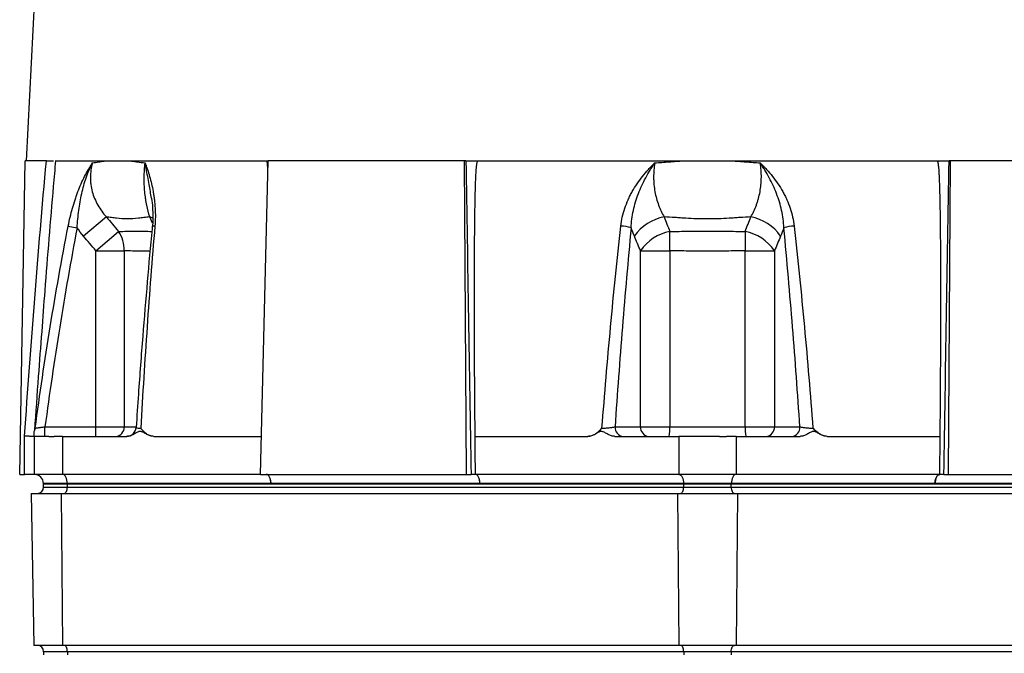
# Model space of a CAD drawing. Header units: millimetres. Extents: x 1864 to 4100, y 1333 to 4508.
# Tile 4 of 19: x 1957 to 2578, y 2045 to 2445. Entities that reach past the tile are written whole.
import ezdxf

# ---------------------------------------------------------------- set-up
doc = ezdxf.new("R2010")
doc.units = ezdxf.units.MM
doc.header["$LTSCALE"] = 2

msp = doc.modelspace()

# ---------------------------------------------------------------- linework, layer by layer
at = {"color": 7, "linetype": 'Continuous', "lineweight": 25}
for p, q in [((2004.58, 3212.95), (1961.12, 2356.33)), ((1957.05, 2158.33), (1960.51, 2356.33)), ((1973.91, 2356.33), (1960.51, 2356.33)), ((1979.51, 2356.33), (2113.63, 2356.33)), ((2109.07, 2158.33), (2113.79, 2356.33)), ((2113.68, 2351.73), (2113.27, 2356.33)), ((2237.85, 2356.33), (2113.79, 2356.33)), ((2239.12, 2158.33), (2237.85, 2356.33)), ((2238.65, 2356.33), (2237.85, 2356.33)), ((2245.4, 2356.33), (2536.87, 2356.33)), ((2543.15, 2158.33), (2544.42, 2356.33)), ((2544.42, 2356.33), (2543.62, 2356.33)), ((2668.48, 2356.33), (2544.42, 2356.33)), ((2011.77, 2320.93), (1997.36, 2308.71)), ((1987.68, 2315.11), (1993.32, 2314.02)), ((2005.16, 2299.55), (2019.41, 2311.75)), ((2005.16, 2299.55), (2023.03, 2299.55)), ((2005.16, 2188.33), (2005.16, 2299.55)), ((2023.03, 2299.55), (2023.03, 2188.33)), ((2348.87, 2188.33), (2348.87, 2299.55)), ((2348.87, 2299.55), (2367.34, 2299.55)), ((2367.34, 2299.55), (2367.34, 2188.33)), ((2414.93, 2299.55), (2433.4, 2299.55)), ((2414.93, 2188.33), (2414.93, 2299.55)), ((2433.4, 2299.55), (2433.4, 2188.33)), ((1973, 2182.33), (1973, 2188.33)), ((1973, 2188.33), (2005.16, 2188.33)), ((2005.16, 2182.33), (2005.16, 2188.33)), ((2005.16, 2188.33), (2023.03, 2188.33)), ((2332.79, 2188.33), (2348.87, 2188.33)), ((2348.87, 2188.33), (2367.34, 2188.33)), ((2367.34, 2188.33), (2414.93, 2188.33)), ((2414.93, 2188.33), (2433.4, 2188.33)), ((2433.4, 2188.33), (2449.49, 2188.33)), ((1960.14, 2158.33), (1960.14, 2182.43)), ((1966.14, 2182.33), (1966.14, 2158.33)), ((1984.14, 2182.33), (1984.14, 2158.33)), ((1984.14, 2182.33), (2024.55, 2182.33)), ((2024.52, 2182.33), (2024.57, 2182.33)), ((2041.68, 2182.33), (2109.64, 2182.33)), ((2244.26, 2182.33), (2315.6, 2182.33)), ((2332.72, 2182.33), (2373.14, 2182.33)), ((2373.14, 2182.33), (2373.14, 2158.33)), ((2409.14, 2182.33), (2409.14, 2158.33)), ((2409.14, 2182.33), (2449.55, 2182.33)), ((2466.68, 2182.33), (2538.01, 2182.33)), ((1957.05, 2158.33), (1960.14, 2158.33)), ((1966.13, 2158.33), (1960.14, 2158.33)), ((1966.14, 2158.33), (1966.13, 2158.33)), ((1984.14, 2158.33), (1966.14, 2158.33)), ((2109.07, 2158.33), (1984.14, 2158.33)), ((2109.07, 2158.33), (2239.12, 2158.33)), ((2239.12, 2158.33), (2241.96, 2158.33)), ((2373.14, 2158.33), (2244.57, 2158.33)), ((2409.14, 2158.33), (2373.14, 2158.33)), ((2537.7, 2158.33), (2409.14, 2158.33)), ((2540.31, 2158.33), (2543.15, 2158.33)), ((2543.15, 2158.33), (2673.2, 2158.33)), ((1987.13, 2152.54), (1972.13, 2152.54)), ((1972.13, 2152.54), (1972.14, 2152.33)), ((1972.14, 2152.33), (1987.14, 2152.33)), ((1972.14, 2150.33), (1972.14, 2152.33)), ((1972.14, 2150.33), (1987.14, 2150.33)), ((1987.13, 2152.54), (1987.14, 2152.33)), ((2115.69, 2152.54), (1987.13, 2152.54)), ((1987.14, 2152.33), (2376.14, 2152.33)), ((1987.14, 2150.33), (1987.14, 2152.33)), ((1987.14, 2150.33), (2376.14, 2150.33)), ((2247.57, 2152.54), (2115.7, 2152.54)), ((2376.13, 2152.54), (2247.57, 2152.54)), ((2406.14, 2152.54), (2376.13, 2152.54)), ((2376.13, 2152.54), (2376.14, 2152.33)), ((2376.14, 2152.33), (2406.14, 2152.33)), ((2376.14, 2150.33), (2376.14, 2152.33)), ((2376.14, 2150.33), (2406.14, 2150.33)), ((2534.7, 2152.54), (2406.14, 2152.54)), ((2406.14, 2152.54), (2406.14, 2152.33)), ((2406.14, 2150.33), (2406.14, 2152.33)), ((2406.14, 2152.33), (2795.14, 2152.33)), ((2406.14, 2150.33), (2795.14, 2150.33)), ((2666.57, 2152.54), (2534.71, 2152.54)), ((1964.36, 2146.33), (1966.03, 2050.33)), ((1964.36, 2146.33), (1983.25, 2146.33)), ((1983.25, 2146.33), (1984.08, 2050.33)), ((1983.25, 2146.33), (2372.25, 2146.33)), ((2372.25, 2146.33), (2373.08, 2050.33)), ((2372.25, 2146.33), (2410.03, 2146.33)), ((2410.03, 2146.33), (2409.19, 2050.33)), ((2410.03, 2146.33), (2799.03, 2146.33)), ((1984.08, 2050.33), (1966.03, 2050.33)), ((1987.14, 2046.33), (1972.14, 2046.33)), ((1972.14, 2046.33), (1972.14, 2044.33)), ((2373.08, 2050.33), (1984.08, 2050.33)), ((2376.14, 2046.33), (1987.14, 2046.33)), ((1987.14, 2046.33), (1987.14, 2044.33)), ((2409.19, 2050.33), (2373.08, 2050.33)), ((2406.14, 2046.33), (2376.14, 2046.33)), ((2376.14, 2046.33), (2376.14, 2044.33)), ((2406.14, 2046.33), (2406.14, 2044.33)), ((2795.14, 2046.33), (2406.14, 2046.33)), ((2798.19, 2050.33), (2409.19, 2050.33))]:
    msp.add_line(p, q, dxfattribs=at)
at = {"color": 8, "linetype": 'Continuous', "lineweight": 25}
for p, q in [((2040.92, 2316.88), (2039.09, 2320.93)), ((2023.03, 2188.33), (2030.25, 2188.33))]:
    msp.add_line(p, q, dxfattribs=at)
at = {"color": 8, "linetype": 'Continuous', "lineweight": 25, "flags": 128}
msp.add_lwpolyline([(2041.18, 2320.08), (2041.07, 2320.13), (2039.09, 2320.93)], dxfattribs=at)
at = {"color": 7, "linetype": 'Continuous', "lineweight": 25, "flags": 128}
for points in [[(2244.26, 2182.33), (2244.28, 2180.52), (2244.38, 2173.27), (2244.57, 2158.33)], [(2537.7, 2158.33), (2537.71, 2159.25), (2537.76, 2162.91), (2537.95, 2177.54), (2538.01, 2182.33)], [(1987.13, 2152.54), (1987.06, 2153.68), (1986.87, 2154.77), (1986.59, 2155.77), (1986.22, 2156.65), (1985.77, 2157.36), (1985.26, 2157.9), (1984.71, 2158.22), (1984.14, 2158.33)], [(2115.7, 2152.54), (2115.62, 2153.68), (2115.44, 2154.77), (2115.16, 2155.78), (2114.78, 2156.65), (2114.33, 2157.37), (2113.82, 2157.9), (2113.27, 2158.22), (2112.7, 2158.33)], [(2247.57, 2152.54), (2247.49, 2153.68), (2247.31, 2154.77), (2247.03, 2155.78), (2246.65, 2156.65), (2246.2, 2157.37), (2245.69, 2157.9), (2245.14, 2158.22), (2244.57, 2158.33)], [(2373.14, 2158.33), (2373.71, 2158.22), (2374.26, 2157.9), (2374.77, 2157.36), (2375.22, 2156.65), (2375.59, 2155.77), (2375.87, 2154.77), (2376.06, 2153.68), (2376.13, 2152.54)], [(2409.14, 2158.33), (2408.56, 2158.22), (2408.01, 2157.9), (2407.5, 2157.36), (2407.05, 2156.65), (2406.68, 2155.77), (2406.4, 2154.77), (2406.21, 2153.68), (2406.14, 2152.54)], [(2537.7, 2158.33), (2537.13, 2158.22), (2536.58, 2157.9), (2536.07, 2157.37), (2535.62, 2156.65), (2535.25, 2155.78), (2534.96, 2154.77), (2534.78, 2153.68), (2534.71, 2152.54)], [(1985.14, 2146.33), (1985.53, 2146.41), (1985.9, 2146.64), (1986.25, 2147.01), (1986.55, 2147.51), (1986.8, 2148.11), (1986.98, 2148.8), (1987.1, 2149.55), (1987.14, 2150.33)], [(2374.14, 2146.33), (2374.53, 2146.41), (2374.9, 2146.64), (2375.25, 2147.01), (2375.55, 2147.51), (2375.8, 2148.11), (2375.98, 2148.8), (2376.1, 2149.55), (2376.14, 2150.33)], [(2406.14, 2150.33), (2406.17, 2149.55), (2406.29, 2148.8), (2406.47, 2148.11), (2406.72, 2147.51), (2407.02, 2147.01), (2407.37, 2146.64), (2407.75, 2146.41), (2408.14, 2146.33)], [(1987.14, 2046.33), (1987.1, 2047.11), (1986.98, 2047.86), (1986.8, 2048.56), (1986.55, 2049.16), (1986.25, 2049.66), (1985.9, 2050.03), (1985.53, 2050.26), (1985.14, 2050.33)], [(2376.14, 2046.33), (2376.1, 2047.11), (2375.98, 2047.86), (2375.8, 2048.56), (2375.55, 2049.16), (2375.25, 2049.66), (2374.9, 2050.03), (2374.53, 2050.26), (2374.14, 2050.33)], [(2406.14, 2046.33), (2406.17, 2047.11), (2406.29, 2047.86), (2406.47, 2048.56), (2406.72, 2049.16), (2407.02, 2049.66), (2407.37, 2050.03), (2407.75, 2050.26), (2408.14, 2050.33)]]:
    msp.add_lwpolyline(points, dxfattribs=at)
at = {"color": 7, "linetype": 'Continuous', "lineweight": 25}
for centre, radius, start, end in [((2369.59, 2291.38), 30.11, 101.06836, 144.86819), ((2412.68, 2291.38), 30.11, 35.13181, 78.93164), ((2001.6, 2299.82), 21.44, 359.26102, 33.80123), ((2335.58, 2289.82), 25.3, 73.06073, 88.06888), ((2373.42, 2282.49), 29.89, 101.79424, 145.20286), ((2083.54, 2304.76), 283.85, 358.94757, 1.41089), ((2698.73, 2304.76), 283.85, 178.58911, 181.05243), ((2408.86, 2282.49), 29.89, 34.79714, 78.20576), ((2446.69, 2289.82), 25.3, 91.93112, 106.93927), ((1960.89, 2188.33), 6, 330.48889, 352.28926), ((2017.33, 2188.03), 5.71, 273.40211, 3.03927), ((2024.52, 2188.33), 6, 270.01152, 356.34388), ((2338.41, 2187.96), 5.64, 176.18874, 265.59805), ((2354.5, 2187.96), 5.64, 176.18874, 265.59805), ((2341.11, 2186.84), 26.28, 350.12863, 3.26142), ((2441.16, 2186.84), 26.28, 176.73858, 189.87137), ((2427.77, 2187.96), 5.64, 274.40195, 3.81126), ((2443.86, 2187.96), 5.64, 274.40195, 3.81126), ((1966.13, 2152.33), 6, 2, 89.96508), ((1968.14, 2150.33), 4, 270, 0), ((1968.14, 2046.33), 4, 0, 90)]:
    msp.add_arc(centre, radius, start, end, dxfattribs=at)
at = {"color": 8, "linetype": 'Continuous', "lineweight": 25}
msp.add_arc((2042.11, 2313.06), 2.07, 82.32145, 131.82317, dxfattribs=at)
at = {"color": 7, "linetype": 'Continuous', "lineweight": 25}
for centre, major_axis, start_param, end_param in [((2385.94, 6803.61), (-377.62, 24978.42), 1.749663, 1.757725), ((2396.33, 6803.61), (377.62, 24978.42), 4.52546, 4.533522)]:
    msp.add_ellipse(centre, major_axis=major_axis, ratio=0.008726, start_param=start_param, end_param=end_param, dxfattribs=at)
for points, knots in [([(1960.14, 2182.43), (1962.12, 2211.44), (1964.24, 2240.44), (1968.81, 2298.41), (1971.26, 2327.38), (1973.91, 2356.33)], [0, 0, 0, 0, 0.5, 0.5, 1, 1, 1, 1]), ([(1973.91, 2356.33), (1974.59, 2356.33), (1975.94, 2356.33), (1977.55, 2356.33), (1978.22, 2356.33), (1978.47, 2356.33)], [0, 0, 0, 0, 0.387151, 0.774342, 1, 1, 1, 1]), ([(2002.95, 2355), (2004.29, 2355.22), (2005.67, 2355.44), (2007.78, 2355.77), (2008.5, 2355.89), (2009.94, 2356.11), (2010.67, 2356.23), (2011.41, 2356.33)], [0, 0, 0, 0, 0.5, 0.5, 0.75, 0.75, 1, 1, 1, 1]), ([(2026.54, 2356.33), (2027.32, 2356.23), (2028.1, 2356.11), (2029.68, 2355.89), (2032.07, 2355.55), (2034.53, 2355.22), (2036.21, 2355)], [0, 0, 0, 0, 0.25, 0.25, 0.5, 1, 1, 1, 1]), ([(2238.65, 2356.33), (2238.98, 2356.33), (2239.4, 2356.33), (2240.39, 2356.33), (2240.94, 2356.33), (2242.16, 2356.33), (2242.8, 2356.33), (2243.79, 2356.33), (2244.12, 2356.33), (2244.77, 2356.33), (2245.09, 2356.33), (2245.4, 2356.33)], [0, 0, 0, 0, 0.25, 0.25, 0.5, 0.5, 0.75, 0.75, 0.875, 0.875, 1, 1, 1, 1]), ([(2245.87, 2356.33), (2245.81, 2356.08), (2245.69, 2355.59), (2245.53, 2354.83), (2245.38, 2354.07), (2245.26, 2353.31), (2245.16, 2352.53), (2245.07, 2351.76), (2245, 2350.84), (2244.93, 2349.75), (2244.85, 2348.45), (2244.78, 2347.02), (2244.65, 2344.37), (2244.5, 2340.21), (2244.31, 2333.24), (2244.14, 2324.01), (2243.97, 2310.08), (2243.86, 2291.64), (2243.83, 2268.55), (2243.88, 2242.45), (2244.02, 2213.46), (2244.18, 2193.07), (2244.26, 2182.33)], [0, 0, 0, 0, 0.004435, 0.008873, 0.01332, 0.017777, 0.022249, 0.026739, 0.031249, 0.038065, 0.045568, 0.053756, 0.062632, 0.091402, 0.125348, 0.182765, 0.250607, 0.365294, 0.500581, 0.648552, 0.815025, 1, 1, 1, 1]), ([(2357.87, 2355), (2360.89, 2355.22), (2363.91, 2355.44), (2368.44, 2355.77), (2369.95, 2355.89), (2372.98, 2356.11), (2374.49, 2356.23), (2376, 2356.33)], [0, 0, 0, 0, 0.5, 0.5, 0.75, 0.75, 1, 1, 1, 1]), ([(2406.27, 2356.33), (2407.78, 2356.23), (2409.29, 2356.11), (2412.32, 2355.89), (2416.85, 2355.55), (2421.38, 2355.22), (2424.4, 2355)], [0, 0, 0, 0, 0.25, 0.25, 0.5, 1, 1, 1, 1]), ([(2538.01, 2182.33), (2538.06, 2188.9), (2538.16, 2201.66), (2538.28, 2220.2), (2538.36, 2237.59), (2538.41, 2253.82), (2538.44, 2272.11), (2538.41, 2291.64), (2538.3, 2310.08), (2538.13, 2324.01), (2537.96, 2333.24), (2537.77, 2340.21), (2537.6, 2344.84), (2537.43, 2348.33), (2537.3, 2350.51), (2537.17, 2352.07), (2537.04, 2353.15), (2536.86, 2354.22), (2536.65, 2355.29), (2536.48, 2355.98), (2536.4, 2356.33)], [0, 0, 0, 0, 0.113205, 0.219749, 0.319633, 0.412856, 0.499419, 0.634702, 0.749387, 0.817224, 0.87464, 0.908589, 0.937362, 0.954406, 0.968752, 0.975062, 0.981332, 0.987573, 0.993792, 1, 1, 1, 1]), ([(2536.87, 2356.33), (2537.18, 2356.33), (2537.5, 2356.33), (2538.15, 2356.33), (2538.49, 2356.33), (2539.14, 2356.33), (2539.46, 2356.33), (2540.1, 2356.33), (2540.42, 2356.33), (2541.02, 2356.33), (2541.31, 2356.33), (2541.87, 2356.33), (2542.13, 2356.33), (2542.87, 2356.33), (2543.29, 2356.33), (2543.62, 2356.33)], [0, 0, 0, 0, 0.125, 0.125, 0.25, 0.25, 0.375, 0.375, 0.5, 0.5, 0.625, 0.625, 0.75, 0.75, 1, 1, 1, 1]), ([(1987.68, 2315.11), (1988.44, 2318.95), (1989.32, 2322.69), (1990.84, 2328.14), (1991.39, 2329.93), (1992.26, 2332.59), (1992.56, 2333.47), (1993.17, 2335.19), (1993.48, 2336.05), (1995.08, 2340.24), (1996.48, 2343.42), (1998.77, 2347.93), (1999.56, 2349.4), (2000.8, 2351.54), (2001.22, 2352.25), (2001.86, 2353.29), (2002.07, 2353.64), (2002.51, 2354.32), (2002.73, 2354.66), (2002.95, 2355)], [0, 0, 0, 0, 0.25, 0.25, 0.375, 0.375, 0.4375, 0.4375, 0.5, 0.5, 0.75, 0.75, 0.875, 0.875, 0.9375, 0.9375, 0.96875, 0.96875, 1, 1, 1, 1]), ([(1993.32, 2314.02), (1993.55, 2317.74), (1993.89, 2321.39), (1994.59, 2326.79), (1994.86, 2328.57), (1995.47, 2332.12), (1995.82, 2333.87), (1996.96, 2339.03), (1997.87, 2342.36), (1999.54, 2347.22), (2000.15, 2348.81), (2001.14, 2351.16), (2001.48, 2351.94), (2002.02, 2353.1), (2002.2, 2353.48), (2002.57, 2354.24), (2002.76, 2354.62), (2002.95, 2355)], [0, 0, 0, 0, 0.25, 0.25, 0.375, 0.375, 0.5, 0.5, 0.75, 0.75, 0.875, 0.875, 0.9375, 0.9375, 0.96875, 0.96875, 1, 1, 1, 1]), ([(2002.95, 2355), (2002.1, 2352.01), (2001.67, 2348.97), (2001.65, 2345.1), (2001.68, 2344.32), (2001.78, 2342.78), (2001.85, 2342.02), (2002.15, 2339.75), (2002.46, 2338.25), (2003.25, 2335.31), (2003.75, 2333.86), (2004.93, 2331), (2005.61, 2329.62), (2007.87, 2325.64), (2009.68, 2323.19), (2011.77, 2320.93)], [0, 0, 0, 0, 0.25, 0.25, 0.3125, 0.3125, 0.375, 0.375, 0.5, 0.5, 0.625, 0.625, 0.75, 0.75, 1, 1, 1, 1]), ([(2039.09, 2320.93), (2038.36, 2323.19), (2037.73, 2325.64), (2037.07, 2328.96), (2036.95, 2329.64), (2036.72, 2331.01), (2036.61, 2331.72), (2036.3, 2333.86), (2036.14, 2335.31), (2035.87, 2338.25), (2035.77, 2339.75), (2035.68, 2342.02), (2035.66, 2342.79), (2035.64, 2344.33), (2035.64, 2345.1), (2035.68, 2348.97), (2035.87, 2352.01), (2036.21, 2355)], [0, 0, 0, 0, 0.25, 0.25, 0.3125, 0.3125, 0.375, 0.375, 0.5, 0.5, 0.625, 0.625, 0.6875, 0.6875, 0.75, 0.75, 1, 1, 1, 1]), ([(2036.21, 2355), (2036.27, 2354.83), (2036.34, 2354.66), (2036.46, 2354.32), (2036.65, 2353.81), (2037.09, 2352.61), (2037.45, 2351.56), (2038.16, 2349.42), (2038.62, 2347.96), (2039.91, 2343.46), (2040.66, 2340.29), (2041.42, 2336.08), (2041.56, 2335.23), (2041.82, 2333.5), (2041.94, 2332.62), (2042.26, 2329.96), (2042.42, 2328.16), (2042.74, 2322.7), (2042.72, 2318.96), (2042.39, 2315.11)], [0, 0, 0, 0, 0.015625, 0.015625, 0.03125, 0.0625, 0.125, 0.125, 0.25, 0.25, 0.5, 0.5, 0.5625, 0.5625, 0.625, 0.625, 0.75, 0.75, 1, 1, 1, 1]), ([(2336.43, 2315.11), (2336.86, 2318.95), (2337.72, 2322.69), (2339.56, 2328.14), (2340.26, 2329.93), (2341.45, 2332.59), (2341.87, 2333.47), (2342.74, 2335.19), (2343.19, 2336.05), (2345.54, 2340.24), (2347.7, 2343.42), (2351.28, 2347.93), (2352.53, 2349.4), (2354.48, 2351.54), (2355.14, 2352.25), (2356.16, 2353.29), (2356.5, 2353.64), (2357.18, 2354.32), (2357.53, 2354.66), (2357.87, 2355)], [0, 0, 0, 0, 0.25, 0.25, 0.375, 0.375, 0.4375, 0.4375, 0.5, 0.5, 0.75, 0.75, 0.875, 0.875, 0.9375, 0.9375, 0.96875, 0.96875, 1, 1, 1, 1]), ([(2342.95, 2314.02), (2343.06, 2317.74), (2343.56, 2321.39), (2344.74, 2326.79), (2345.21, 2328.57), (2346.29, 2332.12), (2346.89, 2333.87), (2348.86, 2339.03), (2350.4, 2342.36), (2352.99, 2347.22), (2353.9, 2348.81), (2355.34, 2351.16), (2355.83, 2351.94), (2356.59, 2353.1), (2356.84, 2353.48), (2357.35, 2354.24), (2357.61, 2354.62), (2357.87, 2355)], [0, 0, 0, 0, 0.25, 0.25, 0.375, 0.375, 0.5, 0.5, 0.75, 0.75, 0.875, 0.875, 0.9375, 0.9375, 0.96875, 0.96875, 1, 1, 1, 1]), ([(2357.87, 2355), (2357.36, 2352.01), (2357.12, 2348.97), (2357.15, 2345.1), (2357.17, 2344.32), (2357.25, 2342.78), (2357.3, 2342.02), (2357.52, 2339.75), (2357.72, 2338.25), (2358.25, 2335.31), (2358.58, 2333.86), (2359.36, 2331), (2359.8, 2329.62), (2361.28, 2325.64), (2362.45, 2323.19), (2363.81, 2320.93)], [0, 0, 0, 0, 0.25, 0.25, 0.3125, 0.3125, 0.375, 0.375, 0.5, 0.5, 0.625, 0.625, 0.75, 0.75, 1, 1, 1, 1]), ([(2418.46, 2320.93), (2419.82, 2323.19), (2420.99, 2325.64), (2422.22, 2328.96), (2422.46, 2329.64), (2422.9, 2331.01), (2423.11, 2331.72), (2423.69, 2333.86), (2424.02, 2335.31), (2424.55, 2338.25), (2424.76, 2339.75), (2424.97, 2342.02), (2425.02, 2342.79), (2425.1, 2344.33), (2425.12, 2345.1), (2425.15, 2348.97), (2424.91, 2352.01), (2424.4, 2355)], [0, 0, 0, 0, 0.25, 0.25, 0.3125, 0.3125, 0.375, 0.375, 0.5, 0.5, 0.625, 0.625, 0.6875, 0.6875, 0.75, 0.75, 1, 1, 1, 1]), ([(2424.4, 2355), (2424.57, 2354.83), (2424.74, 2354.66), (2425.09, 2354.32), (2425.6, 2353.81), (2426.79, 2352.61), (2427.78, 2351.56), (2429.72, 2349.42), (2430.97, 2347.96), (2434.54, 2343.46), (2436.7, 2340.29), (2439.06, 2336.08), (2439.52, 2335.23), (2440.39, 2333.5), (2440.81, 2332.62), (2442, 2329.96), (2442.71, 2328.16), (2444.55, 2322.7), (2445.41, 2318.96), (2445.84, 2315.11)], [0, 0, 0, 0, 0.015625, 0.015625, 0.03125, 0.0625, 0.125, 0.125, 0.25, 0.25, 0.5, 0.5, 0.5625, 0.5625, 0.625, 0.625, 0.75, 0.75, 1, 1, 1, 1]), ([(2439.32, 2314.02), (2439.21, 2317.74), (2438.72, 2321.39), (2437.53, 2326.79), (2437.06, 2328.57), (2435.99, 2332.12), (2435.38, 2333.87), (2433.41, 2339.03), (2431.87, 2342.36), (2429.28, 2347.22), (2428.37, 2348.81), (2426.93, 2351.16), (2426.44, 2351.94), (2425.68, 2353.1), (2425.43, 2353.48), (2424.92, 2354.24), (2424.66, 2354.62), (2424.4, 2355)], [0, 0, 0, 0, 0.25, 0.25, 0.375, 0.375, 0.5, 0.5, 0.75, 0.75, 0.875, 0.875, 0.9375, 0.9375, 0.96875, 0.96875, 1, 1, 1, 1]), ([(2040.21, 2332.69), (2040.23, 2332.62), (2040.57, 2330.75), (2040.93, 2326.9), (2041.14, 2321.31), (2041.07, 2317.2), (2040.78, 2314.98), (2040.73, 2314.59)], [0, 0, 0, 0, 0.012636, 0.341309, 0.649369, 0.937849, 1, 1, 1, 1]), ([(2039.09, 2320.93), (2037.86, 2320.78), (2036.05, 2320.56), (2034.27, 2320.33), (2033.1, 2320.18), (2032.52, 2320.1), (2029.6, 2319.76), (2027.3, 2319.59), (2022.74, 2319.59), (2020.47, 2319.76), (2017.7, 2320.1), (2017.14, 2320.18), (2016.04, 2320.33), (2015.5, 2320.41), (2013.87, 2320.63), (2012.81, 2320.78), (2011.77, 2320.93)], [0, 0, 0, 0, 0.125, 0.1875, 0.1875, 0.25, 0.25, 0.5, 0.5, 0.75, 0.75, 0.8125, 0.8125, 0.875, 0.875, 1, 1, 1, 1]), ([(2418.46, 2320.93), (2416.19, 2320.78), (2412.78, 2320.56), (2409.37, 2320.33), (2407.09, 2320.18), (2405.96, 2320.1), (2400.27, 2319.76), (2395.71, 2319.59), (2386.57, 2319.59), (2382.01, 2319.76), (2376.32, 2320.1), (2375.19, 2320.18), (2372.91, 2320.33), (2371.77, 2320.41), (2368.36, 2320.63), (2366.08, 2320.78), (2363.81, 2320.93)], [0, 0, 0, 0, 0.125, 0.1875, 0.1875, 0.25, 0.25, 0.5, 0.5, 0.75, 0.75, 0.8125, 0.8125, 0.875, 0.875, 1, 1, 1, 1]), ([(1966.83, 2187.53), (1969.72, 2208.88), (1972.86, 2230.2), (1979.77, 2272.74), (1983.53, 2293.96), (1987.68, 2315.11)], [0, 0, 0, 0, 0.5, 0.5, 1, 1, 1, 1]), ([(1993.32, 2314.02), (1989.32, 2293.18), (1985.67, 2272.27), (1978.94, 2230.36), (1975.85, 2209.36), (1973, 2188.33)], [0, 0, 0, 0, 0.5, 0.5, 1, 1, 1, 1]), ([(2040.73, 2314.6), (2040.68, 2314.17), (2039.55, 2302.68), (2037.49, 2279.68), (2034.61, 2244.93), (2032.28, 2214.22), (2031, 2194.98), (2030.53, 2187.94)], [0, 0, 0, 0, 0.010371, 0.27383, 0.54629, 0.833993, 1, 1, 1, 1]), ([(2042.39, 2315.11), (2040.58, 2293.96), (2038.95, 2272.74), (2035.98, 2230.2), (2034.64, 2208.88), (2033.41, 2187.53)], [0, 0, 0, 0, 0.5, 0.5, 1, 1, 1, 1]), ([(2324.56, 2187.53), (2326.22, 2208.88), (2328.01, 2230.2), (2331.95, 2272.74), (2334.09, 2293.96), (2336.43, 2315.11)], [0, 0, 0, 0, 0.5, 0.5, 1, 1, 1, 1]), ([(2342.95, 2314.02), (2340.95, 2293.18), (2339.12, 2272.27), (2335.76, 2230.36), (2334.21, 2209.36), (2332.79, 2188.33)], [0, 0, 0, 0, 0.5, 0.5, 1, 1, 1, 1]), ([(2367.31, 2311.75), (2369.29, 2311.76), (2371.27, 2311.77), (2375.24, 2311.8), (2377.23, 2311.81), (2383.19, 2311.83), (2387.16, 2311.84), (2395.12, 2311.84), (2399.09, 2311.83), (2405.05, 2311.81), (2407.03, 2311.8), (2411, 2311.77), (2412.98, 2311.76), (2414.97, 2311.75)], [0, 0, 0, 0, 0.125, 0.125, 0.25, 0.25, 0.5, 0.5, 0.75, 0.75, 0.875, 0.875, 1, 1, 1, 1]), ([(2449.49, 2188.33), (2448.06, 2209.36), (2446.52, 2230.36), (2443.15, 2272.27), (2441.32, 2293.18), (2439.32, 2314.02)], [0, 0, 0, 0, 0.5, 0.5, 1, 1, 1, 1]), ([(2445.84, 2315.11), (2448.18, 2293.96), (2450.32, 2272.74), (2454.26, 2230.2), (2456.06, 2208.88), (2457.71, 2187.53)], [0, 0, 0, 0, 0.5, 0.5, 1, 1, 1, 1]), ([(2414.93, 2299.55), (2410.97, 2299.48), (2407, 2299.4), (2399.07, 2299.28), (2395.11, 2299.24), (2387.17, 2299.24), (2383.2, 2299.28), (2375.27, 2299.4), (2371.31, 2299.48), (2367.34, 2299.55)], [0, 0, 0, 0, 0.25, 0.25, 0.5, 0.5, 0.75, 0.75, 1, 1, 1, 1]), ([(1970.92, 2248.49), (1970.2, 2239.06), (1968.62, 2218.24), (1967.18, 2197.42), (1966.4, 2186.03)], [0, 0, 0, 0, 0.453367, 1, 1, 1, 1]), ([(1966.83, 2187.53), (1966.84, 2187.53), (1967.02, 2187.55), (1967.5, 2187.62), (1967.7, 2187.64), (1968.16, 2187.7), (1968.41, 2187.74), (1968.99, 2187.81), (1969.3, 2187.85), (1969.97, 2187.94), (1970.32, 2187.98), (1971.06, 2188.08), (1971.44, 2188.13), (1972.21, 2188.23), (1972.6, 2188.28), (1973, 2188.33)], [0, 0, 0, 0, 0.25, 0.25, 0.375, 0.375, 0.5, 0.5, 0.625, 0.625, 0.75, 0.75, 0.875, 0.875, 1, 1, 1, 1]), ([(2041.68, 2182.33), (2040.83, 2182.33), (2040.02, 2182.49), (2038.45, 2183.06), (2037.72, 2183.46), (2036.36, 2184.42), (2035.71, 2184.98), (2034.82, 2185.9), (2034.53, 2186.21), (2033.96, 2186.86), (2033.68, 2187.2), (2033.41, 2187.53)], [0, 0, 0, 0, 0.25, 0.25, 0.5, 0.5, 0.75, 0.75, 0.875, 0.875, 1, 1, 1, 1]), ([(2315.6, 2182.33), (2316.44, 2182.33), (2317.27, 2182.49), (2318.9, 2183.06), (2319.69, 2183.46), (2321.18, 2184.42), (2321.9, 2184.98), (2322.92, 2185.9), (2323.26, 2186.21), (2323.91, 2186.86), (2324.24, 2187.2), (2324.56, 2187.53)], [0, 0, 0, 0, 0.25, 0.25, 0.5, 0.5, 0.75, 0.75, 0.875, 0.875, 1, 1, 1, 1]), ([(2324.56, 2187.53), (2325.26, 2187.53), (2326.03, 2187.55), (2327.21, 2187.62), (2327.61, 2187.64), (2328.4, 2187.7), (2328.79, 2187.74), (2329.54, 2187.81), (2329.92, 2187.85), (2330.61, 2187.94), (2330.94, 2187.98), (2331.56, 2188.08), (2331.85, 2188.13), (2332.36, 2188.23), (2332.59, 2188.28), (2332.79, 2188.33)], [0, 0, 0, 0, 0.25, 0.25, 0.375, 0.375, 0.5, 0.5, 0.625, 0.625, 0.75, 0.75, 0.875, 0.875, 1, 1, 1, 1]), ([(2449.49, 2188.33), (2449.68, 2188.28), (2449.91, 2188.23), (2450.42, 2188.13), (2450.71, 2188.08), (2451.33, 2187.98), (2451.66, 2187.94), (2452.36, 2187.85), (2452.73, 2187.81), (2453.48, 2187.74), (2453.87, 2187.7), (2454.66, 2187.64), (2455.06, 2187.62), (2456.24, 2187.55), (2457.01, 2187.53), (2457.71, 2187.53)], [0, 0, 0, 0, 0.125, 0.125, 0.25, 0.25, 0.375, 0.375, 0.5, 0.5, 0.625, 0.625, 0.75, 0.75, 1, 1, 1, 1]), ([(2466.68, 2182.33), (2465.83, 2182.33), (2465.01, 2182.49), (2463.37, 2183.06), (2462.59, 2183.46), (2461.09, 2184.42), (2460.37, 2184.98), (2459.35, 2185.9), (2459.02, 2186.21), (2458.36, 2186.86), (2458.03, 2187.2), (2457.71, 2187.53)], [0, 0, 0, 0, 0.25, 0.25, 0.5, 0.5, 0.75, 0.75, 0.875, 0.875, 1, 1, 1, 1]), ([(1966.14, 2182.33), (1966.14, 2182.33), (1966.1, 2182.32), (1965.94, 2182.31), (1965.83, 2182.31), (1965.53, 2182.31), (1965.34, 2182.31), (1964.91, 2182.31), (1964.65, 2182.32), (1964.1, 2182.32), (1963.8, 2182.33), (1963.14, 2182.35), (1962.79, 2182.35), (1962.07, 2182.37), (1961.7, 2182.38), (1960.92, 2182.41), (1960.53, 2182.42), (1960.14, 2182.43)], [0, 0, 0, 0, 0.125, 0.125, 0.25, 0.25, 0.375, 0.375, 0.5, 0.5, 0.625, 0.625, 0.75, 0.75, 0.875, 0.875, 1, 1, 1, 1]), ([(1966.14, 2182.33), (1966.14, 2182.44), (1966.14, 2182.68), (1966.14, 2184.02), (1966.14, 2185.49), (1966.14, 2185.37), (1966.14, 2185.36)], [0, 0, 0, 0, 0.291173, 0.620968, 0.950232, 1, 1, 1, 1]), ([(1975.49, 2182.33), (1975.3, 2182.33), (1974.93, 2182.33), (1974.4, 2182.33), (1973.88, 2182.33), (1973.37, 2182.33), (1972.88, 2182.33), (1972.41, 2182.33), (1971.95, 2182.33), (1971.07, 2182.33), (1969.86, 2182.33), (1968.52, 2182.33), (1967.46, 2182.33), (1966.83, 2182.33), (1966.47, 2182.33), (1966.28, 2182.33), (1966.16, 2182.33), (1966.14, 2182.33), (1966.14, 2182.33)], [0, 0, 0, 0, 0.031278, 0.062496, 0.093671, 0.124817, 0.155953, 0.187093, 0.218256, 0.249456, 0.373927, 0.499002, 0.624284, 0.749251, 0.812094, 0.874744, 0.937335, 1, 1, 1, 1]), ([(1975.49, 2182.33), (1975.66, 2182.33), (1976.01, 2182.33), (1976.55, 2182.33), (1977.09, 2182.33), (1977.65, 2182.33), (1978.22, 2182.33), (1978.61, 2182.33), (1978.81, 2182.33)], [0, 0, 0, 0, 0.166794, 0.333435, 0.5, 0.666565, 0.833206, 1, 1, 1, 1]), ([(1984.14, 2182.33), (1983.9, 2182.33), (1983.43, 2182.33), (1982.74, 2182.33), (1982.06, 2182.33), (1981.39, 2182.33), (1980.72, 2182.33), (1980.07, 2182.33), (1979.43, 2182.33), (1979.01, 2182.33), (1978.81, 2182.33)], [0, 0, 0, 0, 0.125008, 0.249885, 0.374695, 0.499504, 0.624374, 0.749371, 0.874559, 1, 1, 1, 1]), ([(2041.68, 2182.33), (2040.92, 2182.33), (2040.18, 2182.46), (2038.73, 2182.9), (2038.02, 2183.22), (2036.66, 2183.93), (2035.99, 2184.34), (2034.97, 2184.89), (2034.63, 2185.06), (2034.09, 2185.26), (2033.91, 2185.32), (2033.53, 2185.4), (2033.34, 2185.42), (2032.96, 2185.43), (2032.77, 2185.41), (2032.4, 2185.34), (2032.21, 2185.29), (2031.66, 2185.1), (2031.32, 2184.92), (2030.29, 2184.37), (2029.61, 2183.96), (2028.24, 2183.23), (2027.53, 2182.92), (2026.08, 2182.47), (2025.31, 2182.33), (2024.55, 2182.33)], [0, 0, 0, 0, 0.125, 0.125, 0.25, 0.25, 0.375, 0.375, 0.4375, 0.4375, 0.46875, 0.46875, 0.5, 0.5, 0.53125, 0.53125, 0.5625, 0.5625, 0.625, 0.625, 0.75, 0.75, 0.875, 0.875, 1, 1, 1, 1]), ([(2332.72, 2182.33), (2331.97, 2182.33), (2331.23, 2182.46), (2329.77, 2182.9), (2329.07, 2183.22), (2327.7, 2183.93), (2327.04, 2184.34), (2326.02, 2184.89), (2325.67, 2185.06), (2325.14, 2185.26), (2324.96, 2185.32), (2324.58, 2185.4), (2324.39, 2185.42), (2324.01, 2185.43), (2323.82, 2185.41), (2323.45, 2185.34), (2323.26, 2185.29), (2322.71, 2185.1), (2322.36, 2184.92), (2321.33, 2184.37), (2320.66, 2183.96), (2319.28, 2183.23), (2318.58, 2182.92), (2317.12, 2182.47), (2316.36, 2182.33), (2315.6, 2182.33)], [0, 0, 0, 0, 0.125, 0.125, 0.25, 0.25, 0.375, 0.375, 0.4375, 0.4375, 0.46875, 0.46875, 0.5, 0.5, 0.53125, 0.53125, 0.5625, 0.5625, 0.625, 0.625, 0.75, 0.75, 0.875, 0.875, 1, 1, 1, 1]), ([(2398.77, 2182.33), (2398.5, 2182.33), (2397.96, 2182.33), (2397.15, 2182.33), (2396.33, 2182.33), (2395.51, 2182.33), (2394.69, 2182.33), (2393.86, 2182.33), (2393.04, 2182.33), (2391.39, 2182.33), (2388.9, 2182.33), (2385.6, 2182.33), (2382.34, 2182.33), (2379.68, 2182.33), (2377.61, 2182.33), (2376.08, 2182.33), (2374.59, 2182.33), (2373.62, 2182.33), (2373.14, 2182.33)], [0, 0, 0, 0, 0.031278, 0.062496, 0.093671, 0.124817, 0.155953, 0.187093, 0.218256, 0.249456, 0.373927, 0.499002, 0.624284, 0.749251, 0.812094, 0.874744, 0.937335, 1, 1, 1, 1]), ([(2398.77, 2182.33), (2399.02, 2182.33), (2399.53, 2182.33), (2400.27, 2182.33), (2401.02, 2182.33), (2401.75, 2182.33), (2402.49, 2182.33), (2402.97, 2182.33), (2403.21, 2182.33)], [0, 0, 0, 0, 0.166794, 0.333435, 0.5, 0.666565, 0.833206, 1, 1, 1, 1]), ([(2409.14, 2182.33), (2408.9, 2182.33), (2408.43, 2182.33), (2407.71, 2182.33), (2406.98, 2182.33), (2406.24, 2182.33), (2405.5, 2182.33), (2404.74, 2182.33), (2403.98, 2182.33), (2403.47, 2182.33), (2403.21, 2182.33)], [0, 0, 0, 0, 0.125008, 0.249885, 0.374695, 0.499504, 0.624374, 0.749371, 0.874559, 1, 1, 1, 1]), ([(2466.68, 2182.33), (2465.92, 2182.33), (2465.18, 2182.46), (2463.73, 2182.9), (2463.02, 2183.22), (2461.66, 2183.93), (2460.99, 2184.34), (2459.97, 2184.89), (2459.63, 2185.06), (2459.09, 2185.26), (2458.91, 2185.32), (2458.53, 2185.4), (2458.34, 2185.42), (2457.96, 2185.43), (2457.77, 2185.41), (2457.4, 2185.34), (2457.21, 2185.29), (2456.66, 2185.1), (2456.32, 2184.92), (2455.29, 2184.37), (2454.61, 2183.96), (2453.24, 2183.23), (2452.53, 2182.92), (2451.08, 2182.47), (2450.31, 2182.33), (2449.55, 2182.33)], [0, 0, 0, 0, 0.125, 0.125, 0.25, 0.25, 0.375, 0.375, 0.4375, 0.4375, 0.46875, 0.46875, 0.5, 0.5, 0.53125, 0.53125, 0.5625, 0.5625, 0.625, 0.625, 0.75, 0.75, 0.875, 0.875, 1, 1, 1, 1]), ([(2115.69, 2152.54), (2115.68, 2153.31), (2115.59, 2154.07), (2115.28, 2155.48), (2115.06, 2156.12), (2114.51, 2157.18), (2114.18, 2157.61), (2113.47, 2158.18), (2113.08, 2158.33), (2112.7, 2158.33)], [0, 0, 0, 0, 0.25, 0.25, 0.5, 0.5, 0.75, 0.75, 1, 1, 1, 1]), ([(2244.57, 2158.33), (2244.02, 2158.33), (2243.53, 2158.33), (2242.87, 2158.33), (2242.66, 2158.33), (2242.28, 2158.33), (2242.11, 2158.33), (2241.96, 2158.33)], [0, 0, 0, 0, 0.5, 0.5, 0.75, 0.75, 1, 1, 1, 1]), ([(2247.57, 2152.54), (2247.56, 2153.31), (2247.47, 2154.07), (2247.16, 2155.47), (2246.93, 2156.12), (2246.38, 2157.18), (2246.05, 2157.61), (2245.34, 2158.18), (2244.96, 2158.33), (2244.57, 2158.33)], [0, 0, 0, 0, 0.25, 0.25, 0.5, 0.5, 0.75, 0.75, 1, 1, 1, 1]), ([(2534.7, 2152.54), (2534.71, 2153.31), (2534.8, 2154.07), (2535.12, 2155.48), (2535.34, 2156.12), (2535.89, 2157.18), (2536.22, 2157.61), (2536.93, 2158.18), (2537.32, 2158.33), (2537.7, 2158.33)], [0, 0, 0, 0, 0.25, 0.25, 0.5, 0.5, 0.75, 0.75, 1, 1, 1, 1]), ([(2540.31, 2158.33), (2540, 2158.33), (2539.63, 2158.33), (2538.97, 2158.33), (2538.73, 2158.33), (2538.24, 2158.33), (2537.98, 2158.33), (2537.7, 2158.33)], [0, 0, 0, 0, 0.5, 0.5, 0.75, 0.75, 1, 1, 1, 1])]:
    msp.add_open_spline(points, degree=3, knots=knots, dxfattribs=at)
at = {"color": 8, "linetype": 'Continuous', "lineweight": 25}
for points, knots in [([(1979.67, 2356.33), (1979.2, 2350.95), (1976.8, 2323.6), (1973.83, 2287.66), (1971.56, 2257.07), (1970.92, 2248.49)], [0, 0, 0, 0, 0.149752, 0.761384, 1, 1, 1, 1]), ([(2040.18, 2332.69), (2039.74, 2335.59), (2038.74, 2342.13), (2037.25, 2349.42), (2036.43, 2353.81), (2036.21, 2354.98), (2036.21, 2355)], [0, 0, 0, 0, 0.366807, 0.828204, 0.997714, 1, 1, 1, 1]), ([(2019.41, 2311.75), (2019.96, 2311.76), (2023.44, 2311.8), (2029.93, 2311.88), (2037.03, 2311.81), (2040.46, 2311.77)], [0, 0, 0, 0, 0.089545, 0.561131, 1, 1, 1, 1]), ([(2039.32, 2299.36), (2037.64, 2299.31), (2032.41, 2299.14), (2027.19, 2299.39), (2023.6, 2299.53), (2023.03, 2299.55)], [0, 0, 0, 0, 0.285442, 0.886962, 1, 1, 1, 1]), ([(2030.59, 2187.93), (2030.57, 2187.9), (2030.5, 2187.78), (2031.12, 2187.64), (2032.17, 2187.54), (2033.07, 2187.53), (2033.41, 2187.53)], [0, 0, 0, 0, 0.149737, 0.480305, 0.805416, 1, 1, 1, 1])]:
    msp.add_open_spline(points, degree=3, knots=knots, dxfattribs=at)
at = {"color": 7, "linetype": 'Continuous', "lineweight": 25}
for points in [[(2011.77, 2320.93), (2014.31, 2317.87), (2016.86, 2314.81), (2019.41, 2311.75)], [(2363.81, 2320.93), (2364.98, 2317.87), (2366.15, 2314.81), (2367.31, 2311.75)], [(2414.97, 2311.75), (2416.12, 2314.81), (2417.29, 2317.87), (2418.46, 2320.93)], [(1997.36, 2308.71), (1995.91, 2310.41), (1994.57, 2312.18), (1993.32, 2314.02)], [(2344.97, 2308.71), (2344.24, 2310.41), (2343.57, 2312.18), (2342.95, 2314.02)], [(2439.32, 2314.02), (2438.7, 2312.18), (2438.03, 2310.41), (2437.31, 2308.71)], [(2005.16, 2299.55), (2002.55, 2302.59), (1999.95, 2305.65), (1997.36, 2308.71)], [(2348.87, 2299.55), (2347.56, 2302.59), (2346.26, 2305.65), (2344.97, 2308.71)], [(2437.31, 2308.71), (2436.01, 2305.65), (2434.71, 2302.59), (2433.4, 2299.55)], [(2244.57, 2158.33), (2244.57, 2158.33), (2244.57, 2158.33), (2244.57, 2158.33)], [(2537.7, 2158.33), (2537.7, 2158.33), (2537.7, 2158.33), (2537.7, 2158.33)], [(2115.7, 2152.54), (2115.7, 2152.54), (2115.7, 2152.54), (2115.69, 2152.54)], [(2247.57, 2152.54), (2247.57, 2152.54), (2247.57, 2152.54), (2247.57, 2152.54)], [(2534.71, 2152.54), (2534.7, 2152.54), (2534.7, 2152.54), (2534.7, 2152.54)]]:
    msp.add_open_spline(points, degree=3, dxfattribs=at)

doc.saveas('drawing.dxf')
